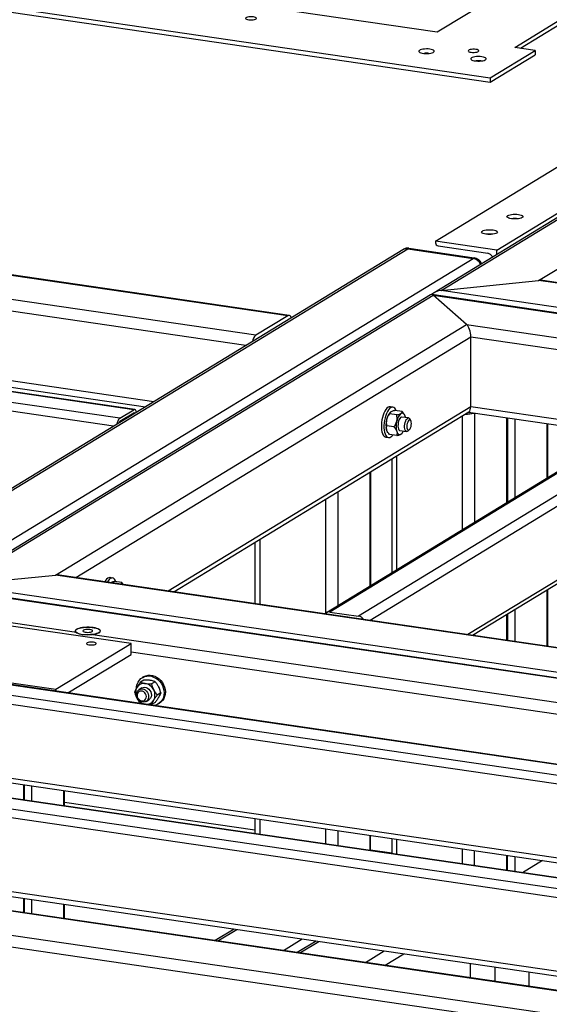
# Model space of a CAD drawing. Header units: millimetres. Extents: x 5 to 589, y 5 to 415.
# Tile 17 of 85: x 130 to 151, y 302 to 339. Entities that reach past the tile are written whole.
import ezdxf

# ---------------------------------------------------------------- set-up
doc = ezdxf.new("R2010")
doc.units = ezdxf.units.MM
doc.layers.add('TRAIT-FORT', color=4, linetype='Continuous', lineweight=25)

msp = doc.modelspace()

# ---------------------------------------------------------------- linework, layer by layer
at = {"layer": 'TRAIT-FORT', "color": 4, "linetype": 'Continuous', "lineweight": 25}
for p, q in [((100.773, 344.192), (148.427, 337.236)), ((100.773, 344.026), (148.427, 337.07)), ((170.33, 343.702), (146.285, 329.034)), ((146.555, 329.123), (170.423, 343.683)), ((148.686, 330.66), (170.072, 343.705)), ((146.343, 331.002), (164.864, 342.3)), ((150.277, 329.504), (171.7, 342.573)), ((130.681, 341.284), (146.41, 338.988)), ((146.41, 338.988), (149.709, 341)), ((149.364, 338.398), (151.083, 339.446)), ((149.584, 338.366), (151.083, 339.281)), ((148.427, 337.236), (150.146, 338.284)), ((150.146, 338.284), (149.364, 338.398)), ((150.146, 338.284), (150.146, 338.118)), ((148.427, 337.07), (150.146, 338.118)), ((148.427, 337.236), (148.427, 337.07)), ((145.101, 330.674), (124.433, 318.067)), ((124.508, 318.037), (145.282, 330.709)), ((145.139, 330.698), (145.101, 330.674)), ((145.282, 330.709), (145.32, 330.733)), ((145.282, 330.709), (147.782, 330.345)), ((145.32, 330.733), (147.82, 330.368)), ((148.686, 330.66), (146.343, 331.002)), ((146.343, 331.002), (146.343, 330.94)), ((146.44, 330.822), (148.335, 330.545)), ((148.686, 330.499), (148.686, 330.66)), ((140.712, 328.158), (124.696, 330.495)), ((140.762, 328.17), (124.747, 330.508)), ((125.785, 316.926), (147.782, 330.345)), ((147.782, 330.345), (147.82, 330.368)), ((139.489, 327.412), (123.474, 329.75)), ((139.11, 327.02), (123.322, 329.325)), ((146.555, 329.123), (150.277, 329.504)), ((154.501, 328.887), (150.277, 329.504)), ((154.602, 328.892), (150.43, 329.501)), ((146.157, 328.956), (127.859, 317.794)), ((128.129, 317.884), (146.249, 328.937)), ((207.884, 319.959), (146.197, 328.964)), ((147.527, 327.827), (146.249, 328.937)), ((146.249, 328.937), (207.731, 319.962)), ((190.459, 322.714), (146.555, 329.123)), ((140.712, 328.158), (139.489, 327.412)), ((131.851, 318.264), (147.527, 327.827)), ((147.527, 327.827), (204.01, 319.582)), ((132.628, 318.17), (147.687, 327.356)), ((147.686, 324.7), (147.687, 327.356)), ((147.687, 327.356), (157.172, 325.971)), ((134.831, 324.57), (118.815, 326.908)), ((134.868, 324.579), (118.853, 326.917)), ((134.296, 324.244), (118.281, 326.582)), ((135.597, 324.877), (123.321, 326.669)), ((134.065, 323.942), (118.166, 326.263)), ((123.424, 326.418), (135.285, 324.686)), ((157.551, 326.202), (142.18, 316.826)), ((157.687, 326.228), (142.316, 316.852)), ((158.78, 326.069), (143.409, 316.692)), ((159.015, 325.785), (143.846, 316.533)), ((136.141, 317.657), (147.686, 324.7)), ((144.718, 324.673), (144.621, 324.687)), ((147.686, 324.7), (153.659, 323.828)), ((134.296, 324.244), (134.831, 324.57)), ((134.83, 324.446), (134.296, 324.12)), ((134.771, 324.373), (134.723, 324.38)), ((136.367, 317.624), (147.619, 324.488)), ((144.862, 324.374), (144.586, 324.414)), ((144.611, 324.469), (144.608, 324.466)), ((145.072, 324.501), (144.796, 324.542)), ((145.316, 324.256), (145.062, 324.293)), ((145.156, 324.386), (145.149, 324.399)), ((147.373, 319.993), (147.374, 324.338)), ((147.601, 324.476), (153.347, 323.638)), ((147.838, 320.277), (147.839, 324.442)), ((149.06, 321.023), (149.061, 324.263)), ((149.096, 321.044), (149.096, 324.258)), ((144.757, 323.915), (144.482, 323.956)), ((145.399, 324.155), (145.362, 324.219)), ((149.366, 324.219), (149.366, 321.209)), ((150.588, 324.04), (150.588, 321.955)), ((150.623, 321.976), (150.624, 324.035)), ((144.451, 323.525), (144.549, 323.511)), ((144.502, 323.741), (144.509, 323.728)), ((144.862, 323.585), (144.586, 323.625)), ((144.987, 323.777), (145.241, 323.74)), ((145.024, 323.641), (145.046, 323.657)), ((145.047, 323.657), (145.05, 323.661)), ((145.295, 323.762), (145.349, 323.812)), ((144.873, 318.468), (144.873, 322.813)), ((159.014, 322.963), (147.579, 315.988)), ((147.748, 315.963), (158.916, 322.775)), ((144.678, 322.694), (144.678, 318.349)), ((143.835, 322.18), (143.835, 317.835)), ((143.87, 317.857), (143.871, 322.201)), ((142.613, 321.434), (142.613, 317.09)), ((142.148, 321.15), (142.147, 316.801)), ((139.453, 319.506), (139.452, 317.174)), ((139.648, 319.625), (139.647, 317.145)), ((128.129, 317.884), (131.851, 318.264)), ((188.333, 310.019), (131.851, 318.264)), ((188.281, 310.046), (132.004, 318.261)), ((189.611, 308.909), (128.129, 317.884)), ((134.026, 318.15), (133.928, 318.164)), ((134.379, 317.979), (134.103, 318.019)), ((134.435, 317.906), (134.379, 317.979)), ((171.881, 311.285), (127.771, 317.724)), ((171.728, 311.288), (127.823, 317.697)), ((150.587, 317.694), (150.587, 315.549)), ((150.622, 315.543), (150.622, 317.716)), ((142.316, 316.852), (143.409, 316.692)), ((149.059, 315.772), (149.059, 316.763)), ((149.095, 315.766), (149.095, 316.784)), ((149.365, 316.949), (149.365, 315.727)), ((132.647, 316.069), (129.101, 316.587)), ((134.73, 315.65), (129.261, 316.448)), ((163.513, 311.563), (133.188, 315.99)), ((147.837, 315.95), (147.837, 316.017)), ((131.865, 313.903), (134.73, 315.65)), ((134.729, 315.235), (134.73, 315.65)), ((161.633, 311.39), (134.729, 315.318)), ((132.319, 313.764), (134.729, 315.235)), ((164.562, 309.043), (126.282, 314.631)), ((164.6, 309.052), (126.32, 314.64)), ((126.397, 314.701), (131.865, 313.903)), ((164.028, 308.717), (125.748, 314.305)), ((135.22, 314.255), (135.086, 314.173)), ((135.205, 314.377), (135.157, 314.348)), ((135.649, 314.192), (135.514, 314.11)), ((163.796, 308.415), (125.633, 313.986)), ((131.865, 313.831), (131.865, 313.903)), ((134.936, 313.95), (134.942, 314.013)), ((135.136, 313.953), (135.031, 313.889)), ((135.863, 313.767), (135.728, 313.685)), ((135.303, 313.443), (135.408, 313.507)), ((135.649, 313.404), (135.514, 313.322)), ((135.768, 313.346), (135.816, 313.375)), ((135.326, 313.325), (135.313, 313.331)), ((158.834, 305.549), (120.554, 311.137)), ((158.872, 305.558), (120.592, 311.146)), ((160.063, 306.138), (125.632, 311.164)), ((158.299, 305.223), (120.019, 310.811)), ((125.709, 310.976), (159.829, 305.995)), ((158.068, 304.921), (119.905, 310.492)), ((130.634, 309.68), (130.634, 310.257)), ((130.67, 309.675), (130.67, 310.252)), ((130.94, 309.635), (130.94, 310.212)), ((132.162, 309.457), (132.162, 310.034)), ((132.197, 309.452), (132.197, 310.029)), ((139.451, 308.526), (132.197, 309.585)), ((139.451, 308.97), (139.451, 308.393)), ((139.646, 308.941), (139.646, 308.364)), ((142.146, 308.576), (142.146, 307.999)), ((142.611, 308.509), (142.611, 307.932)), ((143.833, 308.33), (143.833, 307.753)), ((143.868, 307.748), (143.868, 308.325)), ((144.676, 308.207), (144.676, 307.63)), ((144.871, 307.602), (144.871, 308.179)), ((144.676, 307.648), (143.868, 307.766)), ((147.371, 307.237), (147.371, 307.814)), ((147.836, 307.169), (147.836, 307.746)), ((153.144, 302.078), (114.864, 307.666)), ((153.194, 302.09), (114.914, 307.678)), ((154.335, 302.644), (119.904, 307.67)), ((119.981, 307.481), (154.101, 302.501)), ((149.058, 306.99), (149.058, 307.567)), ((149.093, 306.985), (149.093, 307.562)), ((149.363, 307.523), (149.363, 306.946)), ((150.427, 307.368), (149.664, 306.902)), ((151.922, 301.332), (113.642, 306.92)), ((151.543, 300.94), (113.489, 306.495)), ((130.634, 305.383), (130.634, 305.926)), ((130.669, 305.378), (130.669, 305.921)), ((130.939, 305.339), (130.939, 305.882)), ((132.161, 305.16), (132.161, 305.704)), ((132.196, 305.155), (132.196, 305.698)), ((138.662, 304.755), (137.943, 304.316)), ((138.043, 304.302), (138.762, 304.74)), ((140.543, 303.937), (141.262, 304.375)), ((141.787, 304.298), (141.068, 303.86)), ((141.168, 303.845), (141.887, 304.284)), ((143.668, 303.481), (144.386, 303.919)), ((144.419, 303.371), (145.138, 303.809)), ((147.682, 302.894), (147.682, 303.438)), ((148.61, 303.302), (148.61, 302.759)), ((149.914, 302.569), (149.914, 303.112))]:
    msp.add_line(p, q, dxfattribs=at)
at = {"layer": 'TRAIT-FORT', "color": 4, "linetype": 'Continuous', "lineweight": 25, "flags": 128}
for points in [[(139.395, 339.56), (139.34, 339.566), (139.282, 339.566), (139.226, 339.562), (139.176, 339.553), (139.137, 339.54), (139.111, 339.524), (139.101, 339.507), (139.108, 339.49), (139.131, 339.474), (139.168, 339.461), (139.216, 339.451), (139.271, 339.446), (139.329, 339.445), (139.386, 339.45), (139.435, 339.459), (139.475, 339.471), (139.5, 339.487), (139.51, 339.504), (139.503, 339.521), (139.48, 339.537), (139.444, 339.551), (139.395, 339.56)], [(146.126, 338.33), (146.062, 338.337), (145.994, 338.339), (145.926, 338.336), (145.863, 338.329), (145.806, 338.318), (145.76, 338.303), (145.726, 338.285), (145.708, 338.266), (145.704, 338.245), (145.717, 338.225), (145.745, 338.207), (145.786, 338.191), (145.839, 338.178), (145.9, 338.169), (145.966, 338.164), (146.034, 338.164), (146.1, 338.169), (146.161, 338.179), (146.213, 338.192), (146.253, 338.208), (146.279, 338.227), (146.29, 338.247), (146.286, 338.267), (146.265, 338.287), (146.231, 338.304), (146.183, 338.319), (146.126, 338.33)], [(147.883, 338.321), (147.828, 338.327), (147.77, 338.327), (147.713, 338.323), (147.664, 338.314), (147.624, 338.301), (147.599, 338.285), (147.589, 338.268), (147.596, 338.251), (147.619, 338.235), (147.655, 338.222), (147.704, 338.212), (147.759, 338.207), (147.817, 338.206), (147.873, 338.211), (147.923, 338.22), (147.962, 338.232), (147.988, 338.248), (147.998, 338.265), (147.991, 338.282), (147.968, 338.298), (147.931, 338.312), (147.883, 338.321)], [(148.11, 338.04), (148.046, 338.047), (147.978, 338.049), (147.911, 338.047), (147.847, 338.039), (147.79, 338.028), (147.744, 338.013), (147.711, 337.995), (147.692, 337.976), (147.689, 337.956), (147.701, 337.936), (147.729, 337.917), (147.77, 337.901), (147.823, 337.888), (147.884, 337.879), (147.951, 337.875), (148.019, 337.875), (148.085, 337.88), (148.145, 337.889), (148.197, 337.902), (148.237, 337.919), (148.263, 337.937), (148.275, 337.957), (148.27, 337.978), (148.25, 337.997), (148.215, 338.015), (148.168, 338.029), (148.11, 338.04)], [(149.099, 331.981), (149.135, 331.999), (149.184, 332.013), (149.242, 332.024), (149.306, 332.03), (149.374, 332.032), (149.442, 332.03), (149.506, 332.023), (149.563, 332.012), (149.611, 331.998), (149.647, 331.98), (149.669, 331.961), (149.676, 331.941), (149.668, 331.921), (149.646, 331.902), (149.609, 331.884), (149.56, 331.87), (149.503, 331.859), (149.438, 331.853), (149.37, 331.851), (149.303, 331.853), (149.238, 331.86), (149.181, 331.871), (149.133, 331.885), (149.097, 331.903), (149.075, 331.922), (149.068, 331.942), (149.076, 331.962), (149.099, 331.981)], [(148.129, 331.39), (148.165, 331.407), (148.214, 331.421), (148.272, 331.432), (148.336, 331.438), (148.404, 331.441), (148.472, 331.438), (148.536, 331.431), (148.593, 331.42), (148.641, 331.406), (148.677, 331.389), (148.699, 331.369), (148.706, 331.349), (148.698, 331.329), (148.676, 331.31), (148.639, 331.293), (148.59, 331.278), (148.533, 331.268), (148.468, 331.261), (148.4, 331.259), (148.333, 331.261), (148.268, 331.268), (148.211, 331.279), (148.163, 331.294), (148.127, 331.311), (148.105, 331.33), (148.098, 331.35), (148.106, 331.371), (148.129, 331.39)], [(140.842, 328.077), (140.839, 328.088), (140.82, 328.126), (140.796, 328.153), (140.77, 328.168), (140.741, 328.169), (140.712, 328.158)], [(144.621, 324.687), (144.617, 324.687), (144.575, 324.684), (144.533, 324.664), (144.49, 324.63), (144.449, 324.581), (144.411, 324.519), (144.375, 324.446), (144.344, 324.363), (144.318, 324.274), (144.299, 324.18), (144.285, 324.084), (144.279, 323.988), (144.279, 323.896), (144.287, 323.81), (144.301, 323.731), (144.322, 323.663), (144.349, 323.607), (144.38, 323.565), (144.416, 323.537), (144.451, 323.525)], [(144.848, 324.534), (144.848, 324.535), (144.821, 324.591), (144.789, 324.633), (144.754, 324.661), (144.714, 324.673), (144.673, 324.669), (144.63, 324.65), (144.588, 324.615), (144.547, 324.566), (144.508, 324.504), (144.473, 324.431), (144.442, 324.349), (144.416, 324.259), (144.396, 324.165), (144.383, 324.069), (144.377, 323.974), (144.377, 323.882), (144.385, 323.795), (144.399, 323.717), (144.42, 323.649), (144.446, 323.593), (144.478, 323.55), (144.514, 323.523), (144.553, 323.511), (144.594, 323.514), (144.637, 323.534), (144.679, 323.568), (144.713, 323.607)], [(134.938, 324.475), (134.936, 324.481), (134.926, 324.518), (134.912, 324.547), (134.894, 324.567), (134.874, 324.578), (134.853, 324.579), (134.831, 324.57)], [(145.062, 324.293), (145.039, 324.291), (145.01, 324.273), (144.982, 324.241), (144.957, 324.195), (144.936, 324.14), (144.921, 324.078), (144.912, 324.013), (144.91, 323.949), (144.915, 323.891), (144.928, 323.842), (144.946, 323.805), (144.969, 323.783), (144.987, 323.777)], [(145.181, 324.328), (145.168, 324.363), (145.153, 324.392), (145.135, 324.415), (145.115, 324.432), (145.094, 324.441), (145.071, 324.444), (145.048, 324.44), (145.024, 324.429)], [(145.295, 323.762), (145.285, 323.754), (145.257, 323.74), (145.229, 323.743), (145.205, 323.761), (145.185, 323.795), (145.172, 323.841), (145.165, 323.897), (145.165, 323.96), (145.172, 324.024), (145.186, 324.088), (145.205, 324.145), (145.229, 324.193), (145.257, 324.229), (145.285, 324.251), (145.314, 324.256), (145.34, 324.245), (145.362, 324.219)], [(145.195, 324.274), (145.192, 324.288), (145.181, 324.328)], [(145.423, 324.042), (145.419, 324.092), (145.409, 324.134), (145.393, 324.165), (145.373, 324.181), (145.349, 324.182), (145.325, 324.167), (145.301, 324.137), (145.281, 324.096), (145.265, 324.046), (145.254, 323.992), (145.251, 323.937), (145.254, 323.886), (145.264, 323.844), (145.28, 323.814), (145.301, 323.798), (145.325, 323.797), (145.349, 323.812), (145.372, 323.841), (145.393, 323.882), (145.409, 323.932), (145.419, 323.987), (145.423, 324.042)], [(144.502, 323.741), (144.49, 323.764), (144.477, 323.799)], [(144.867, 323.742), (144.88, 323.707), (144.896, 323.678), (144.914, 323.655), (144.934, 323.638), (144.955, 323.628), (144.977, 323.625), (145.001, 323.63), (145.024, 323.641)], [(133.928, 318.164), (133.924, 318.165), (133.883, 318.161), (133.84, 318.142), (133.798, 318.107), (133.757, 318.058), (133.726, 318.01)], [(134.155, 318.011), (134.155, 318.012), (134.128, 318.068), (134.097, 318.111), (134.061, 318.138), (134.022, 318.151), (133.98, 318.147), (133.938, 318.127), (133.895, 318.093), (133.854, 318.044), (133.823, 317.996)], [(133.291, 316.257), (133.211, 316.267), (133.126, 316.271), (133.041, 316.271), (132.956, 316.267), (132.876, 316.258), (132.802, 316.245), (132.737, 316.229), (132.683, 316.209), (132.642, 316.186), (132.615, 316.162), (132.603, 316.137), (132.607, 316.111), (132.625, 316.086), (132.658, 316.063), (132.705, 316.041), (132.764, 316.022), (132.833, 316.007), (132.91, 315.996), (132.993, 315.989), (133.078, 315.987), (133.163, 315.989), (133.246, 315.995), (133.324, 316.006), (133.393, 316.021), (133.453, 316.04), (133.501, 316.061), (133.535, 316.084), (133.554, 316.109), (133.559, 316.135), (133.548, 316.16), (133.522, 316.185), (133.481, 316.207), (133.428, 316.227), (133.364, 316.244), (133.291, 316.257)], [(132.647, 316.069), (132.618, 316.094), (132.604, 316.119), (132.606, 316.145), (132.623, 316.171), (132.656, 316.195), (132.702, 316.217), (132.762, 316.236), (132.832, 316.251), (132.91, 316.263), (132.994, 316.27), (133.08, 316.272), (133.167, 316.27), (133.251, 316.263), (133.329, 316.251), (133.399, 316.236), (133.459, 316.217), (133.505, 316.195), (133.538, 316.171), (133.556, 316.145), (133.558, 316.119), (133.544, 316.094), (133.515, 316.069), (133.471, 316.047), (133.415, 316.027), (133.347, 316.011), (133.271, 315.998), (133.188, 315.99)], [(133.162, 316.179), (133.109, 316.184), (133.054, 316.184), (133.002, 316.179), (132.956, 316.17), (132.921, 316.157), (132.901, 316.142), (132.896, 316.126), (132.908, 316.109), (132.936, 316.095), (132.976, 316.084), (133.025, 316.077), (133.08, 316.074), (133.134, 316.077), (133.184, 316.084), (133.225, 316.095), (133.252, 316.109), (133.265, 316.125), (133.261, 316.141), (133.241, 316.157), (133.207, 316.169), (133.162, 316.179)], [(133.3, 315.7), (133.247, 315.705), (133.192, 315.705), (133.139, 315.701), (133.094, 315.691), (133.059, 315.679), (133.039, 315.663), (133.034, 315.647), (133.046, 315.631), (133.074, 315.617), (133.114, 315.606), (133.163, 315.598), (133.218, 315.596), (133.272, 315.598), (133.322, 315.605), (133.362, 315.616), (133.39, 315.63), (133.403, 315.646), (133.399, 315.663), (133.379, 315.678), (133.345, 315.691), (133.3, 315.7)], [(134.942, 314.013), (134.963, 314.1), (134.998, 314.179), (135.046, 314.25), (135.104, 314.31), (135.173, 314.357), (135.249, 314.39), (135.332, 314.408), (135.418, 314.411), (135.505, 314.399), (135.591, 314.371), (135.673, 314.33), (135.75, 314.275), (135.819, 314.208), (135.878, 314.132), (135.926, 314.047), (135.961, 313.958), (135.983, 313.865), (135.99, 313.771), (135.983, 313.68), (135.962, 313.594), (135.927, 313.514), (135.88, 313.443), (135.821, 313.383), (135.753, 313.336), (135.676, 313.303), (135.599, 313.286)], [(135.205, 314.377), (135.221, 314.386), (135.297, 314.419), (135.379, 314.437), (135.465, 314.44), (135.552, 314.428), (135.638, 314.401), (135.721, 314.359), (135.797, 314.304), (135.866, 314.237), (135.926, 314.161), (135.973, 314.076), (136.009, 313.987), (136.03, 313.894), (136.038, 313.801), (136.031, 313.709), (136.01, 313.623), (135.975, 313.543), (135.928, 313.472), (135.869, 313.412), (135.816, 313.375)], [(134.932, 313.7), (134.94, 313.761), (134.961, 313.816), (134.996, 313.861), (135.041, 313.895), (135.094, 313.913), (135.152, 313.917), (135.211, 313.904), (135.267, 313.877), (135.316, 313.836), (135.356, 313.785), (135.385, 313.726), (135.399, 313.663), (135.399, 313.601), (135.385, 313.543), (135.356, 313.492), (135.316, 313.452), (135.266, 313.426), (135.211, 313.415), (135.152, 313.42), (135.094, 313.44), (135.041, 313.474), (134.996, 313.521), (134.961, 313.576), (134.94, 313.637), (134.932, 313.7)], [(134.962, 313.674), (134.969, 313.621), (134.99, 313.569), (135.023, 313.524), (135.065, 313.489), (135.113, 313.467), (135.163, 313.46), (135.211, 313.468), (135.253, 313.491), (135.286, 313.526), (135.307, 313.571), (135.314, 313.623), (135.307, 313.677), (135.286, 313.728), (135.253, 313.773), (135.211, 313.808), (135.163, 313.83), (135.113, 313.837), (135.065, 313.829), (135.023, 313.807), (134.99, 313.771), (134.969, 313.726), (134.962, 313.674)], [(135.136, 313.953), (135.186, 313.974), (135.242, 313.981), (135.301, 313.973), (135.358, 313.949), (135.41, 313.911), (135.452, 313.862), (135.484, 313.805), (135.502, 313.743), (135.506, 313.68), (135.495, 313.621), (135.47, 313.568), (135.432, 313.525), (135.408, 313.507)]]:
    msp.add_lwpolyline(points, dxfattribs=at)
at = {"layer": 'TRAIT-FORT', "color": 4, "linetype": 'Continuous', "lineweight": 25}
for centre, radius, start, end in [((145.997, 337.22), 0.953, 84.3704, 95.6079), ((147.981, 336.931), 0.953, 84.3704, 95.6079), ((149.372, 330.894), 0.973, 82.7088, 97.2695), ((148.402, 330.302), 0.973, 82.7069, 97.2714), ((145.239, 330.444), 0.269, 80.8741, 121.0238), ((145.278, 330.467), 0.269, 80.8741, 121.0238), ((146.463, 330.94), 0.12, 179.9745, 259.2328), ((147.715, 329.975), 0.375, 22.4316, 79.7818), ((147.754, 329.999), 0.375, 22.4316, 79.7818), ((148.293, 330.314), 0.235, 19.9339, 79.7462), ((139.768, 327.105), 0.415, 132.1935, 170.7101), ((134.846, 324.422), 0.0279, 24.9634, 122.9448), ((145.002, 324.109), 0.532, 137.855, 170.8786), ((145.343, 324.07), 0.48, 131.5284, 172.0557), ((147.537, 325.267), 0.865, 266.3585, 288.3332), ((147.544, 324.849), 0.393, 273.4218, 285.2849), ((134.559, 323.981), 0.372, 135.0028, 174.2841), ((134.37, 324.026), 0.119, 128.5559, 164.3213), ((145.253, 323.996), 0.801, 165.7355, 194.2429), ((145.643, 323.939), 0.801, 165.7355, 194.2429), ((144.84, 323.888), 0.309, 306.6889, 334.9048), ((134.38, 317.845), 0.077, 55.4229, 107.9666), ((142.284, 316.656), 0.199, 80.6831, 140.234), ((143.362, 316.42), 0.276, 32.653, 80.09), ((135.221, 313.815), 0.313, 80.5744, 149.5242), ((135.195, 313.689), 0.442, 25.6344, 79.9358), ((135.315, 313.777), 0.415, 151.6137, 208.3646), ((135.228, 313.683), 0.415, 331.6137, 28.3646), ((135.349, 313.771), 0.442, 205.6344, 259.9358), ((135.323, 313.645), 0.313, 260.5744, 329.5242)]:
    msp.add_arc(centre, radius, start, end, dxfattribs=at)
for centre, major_axis, ratio, start_param, end_param in [((150.277, 329.172), (0.461, 0.094), 0.698974, 1.094175, 1.428913), ((150.277, 329.172), (0.461, 0.094), 0.698974, 1.094175, 1.428913), ((146.249, 328.605), (-0.073, 0.359), 0.3958, 5.806564, 6.425069), ((146.249, 328.605), (-0.073, 0.359), 0.3958, 5.806564, 6.425069), ((146.555, 328.791), (0.461, 0.094), 0.698974, 1.428913, 2.315047), ((146.555, 328.791), (0.461, 0.094), 0.698974, 1.428913, 2.315047), ((147.527, 327.495), (-0.073, 0.359), 0.3958, 4.235768, 5.806564), ((147.527, 327.495), (-0.073, 0.359), 0.3958, 4.235768, 5.806564), ((147.527, 324.839), (-0.073, 0.359), 0.3958, 3.283476, 4.235768), ((147.527, 324.839), (-0.073, 0.359), 0.3958, 3.283476, 4.235768), ((131.851, 317.932), (0.461, 0.094), 0.698974, 1.094175, 1.428913), ((131.851, 317.932), (0.461, 0.094), 0.698974, 1.094175, 1.428913)]:
    msp.add_ellipse(centre, major_axis=major_axis, ratio=ratio, start_param=start_param, end_param=end_param, dxfattribs=at)
for points, knots in [([(144.586, 324.414), (144.566, 324.384), (144.524, 324.325), (144.49, 324.248), (144.479, 324.203), (144.477, 324.193)], [0, 0, 0, 0, 0.432385, 0.879554, 1, 1, 1, 1]), ([(144.634, 324.486), (144.632, 324.485), (144.618, 324.476), (144.598, 324.458), (144.589, 324.437), (144.586, 324.423), (144.586, 324.417), (144.586, 324.414)], [0, 0, 0, 0, 0.048367, 0.399313, 0.762932, 0.881377, 1, 1, 1, 1]), ([(144.796, 324.542), (144.772, 324.536), (144.728, 324.525), (144.672, 324.507), (144.647, 324.493), (144.634, 324.486)], [0, 0, 0, 0, 0.370457, 0.681018, 1, 1, 1, 1]), ([(144.862, 324.374), (144.878, 324.377), (144.916, 324.386), (144.971, 324.403), (145.007, 324.419), (145.023, 324.428), (145.024, 324.429)], [0, 0, 0, 0, 0.237039, 0.589019, 0.951631, 1, 1, 1, 1]), ([(144.867, 324.136), (144.873, 324.177), (144.885, 324.258), (144.87, 324.335), (144.862, 324.374)], [0, 0, 0, 0, 0.504, 1, 1, 1, 1]), ([(145.024, 324.429), (145.034, 324.436), (145.055, 324.451), (145.07, 324.475), (145.071, 324.492), (145.072, 324.501)], [0, 0, 0, 0, 0.3099902, 0.6295459, 1, 1, 1, 1]), ([(145.147, 324.398), (145.144, 324.404), (145.128, 324.439), (145.097, 324.473), (145.072, 324.501)], [0, 0, 0, 0, 0.1755248, 1, 1, 1, 1]), ([(144.477, 324.193), (144.471, 324.152), (144.459, 324.071), (144.474, 323.994), (144.482, 323.956)], [0, 0, 0, 0, 0.504, 1, 1, 1, 1]), ([(144.477, 323.799), (144.471, 323.827), (144.459, 323.884), (144.474, 323.932), (144.482, 323.956)], [0, 0, 0, 0, 0.504, 1, 1, 1, 1]), ([(144.757, 323.915), (144.771, 323.935), (144.792, 323.964), (144.816, 324.005), (144.839, 324.049), (144.854, 324.088), (144.864, 324.122), (144.866, 324.131), (144.867, 324.136)], [0, 0, 0, 0, 0.287529, 0.432261, 0.575448, 0.879653, 0.939787, 1, 1, 1, 1]), ([(144.757, 323.915), (144.778, 323.891), (144.82, 323.841), (144.853, 323.782), (144.865, 323.749), (144.867, 323.742)], [0, 0, 0, 0, 0.432385, 0.879554, 1, 1, 1, 1]), ([(144.586, 323.625), (144.566, 323.65), (144.524, 323.7), (144.49, 323.759), (144.479, 323.792), (144.477, 323.799)], [0, 0, 0, 0, 0.432385, 0.879554, 1, 1, 1, 1]), ([(144.867, 323.742), (144.873, 323.713), (144.885, 323.657), (144.87, 323.609), (144.862, 323.585)], [0, 0, 0, 0, 0.504, 1, 1, 1, 1]), ([(144.862, 323.585), (144.877, 323.589), (144.916, 323.598), (144.971, 323.615), (145.007, 323.63), (145.022, 323.64), (145.024, 323.641)], [0, 0, 0, 0, 0.237039, 0.589019, 0.951631, 1, 1, 1, 1]), ([(134.103, 318.019), (134.079, 318.013), (134.036, 318.002), (133.989, 317.987), (133.97, 317.978), (133.965, 317.975)], [0, 0, 0, 0, 0.4530285, 0.8328108, 1, 1, 1, 1]), ([(134.348, 317.919), (134.352, 317.922), (134.366, 317.932), (134.377, 317.952), (134.378, 317.97), (134.379, 317.979)], [0, 0, 0, 0, 0.15624, 0.547, 1, 1, 1, 1]), ([(133.188, 315.99), (133.159, 315.988), (133.1, 315.983), (132.989, 315.976), (132.859, 315.981), (132.728, 316.021), (132.674, 316.053), (132.647, 316.069)], [0, 0, 0, 0, 0.134567, 0.2742, 0.51581, 0.756177, 1, 1, 1, 1]), ([(135.086, 314.173), (135.064, 314.144), (135.021, 314.085), (134.977, 314.018), (134.955, 313.982), (134.95, 313.974)], [0, 0, 0, 0, 0.432385, 0.879554, 1, 1, 1, 1]), ([(135.086, 314.173), (135.105, 314.166), (135.141, 314.153), (135.203, 314.136), (135.249, 314.128), (135.272, 314.124)], [0, 0, 0, 0, 0.370457, 0.681018, 1, 1, 1, 1]), ([(135.463, 314.241), (135.439, 314.244), (135.391, 314.25), (135.308, 314.254), (135.251, 314.255), (135.22, 314.255)], [0, 0, 0, 0, 0.3099902, 0.6295459, 1, 1, 1, 1]), ([(135.272, 314.124), (135.275, 314.124), (135.305, 314.12), (135.366, 314.114), (135.435, 314.111), (135.485, 314.11), (135.504, 314.11), (135.514, 314.11)], [0, 0, 0, 0, 0.048367, 0.399313, 0.762932, 0.881377, 1, 1, 1, 1]), ([(135.649, 314.192), (135.637, 314.197), (135.606, 314.208), (135.55, 314.225), (135.497, 314.236), (135.466, 314.24), (135.463, 314.241)], [0, 0, 0, 0, 0.237039, 0.589019, 0.951631, 1, 1, 1, 1]), ([(135.514, 314.11), (135.522, 314.077), (135.539, 314.01), (135.568, 313.932), (135.589, 313.889), (135.593, 313.88)], [0, 0, 0, 0, 0.432385, 0.879554, 1, 1, 1, 1]), ([(135.784, 313.997), (135.764, 314.033), (135.723, 314.106), (135.674, 314.164), (135.649, 314.192)], [0, 0, 0, 0, 0.504, 1, 1, 1, 1]), ([(134.95, 313.974), (134.933, 313.943), (134.899, 313.882), (134.881, 313.834), (134.871, 313.81)], [0, 0, 0, 0, 0.504, 1, 1, 1, 1]), ([(134.95, 313.58), (134.933, 313.618), (134.899, 313.695), (134.881, 313.772), (134.871, 313.81)], [0, 0, 0, 0, 0.504, 1, 1, 1, 1]), ([(135.593, 313.88), (135.614, 313.844), (135.654, 313.772), (135.704, 313.713), (135.728, 313.685)], [0, 0, 0, 0, 0.504, 1, 1, 1, 1]), ([(135.863, 313.767), (135.858, 313.789), (135.85, 313.822), (135.837, 313.867), (135.821, 313.912), (135.806, 313.951), (135.791, 313.983), (135.786, 313.992), (135.784, 313.997)], [0, 0, 0, 0, 0.287529, 0.432261, 0.575448, 0.879653, 0.939787, 1, 1, 1, 1]), ([(135.863, 313.767), (135.855, 313.746), (135.839, 313.704), (135.809, 313.646), (135.788, 313.61), (135.784, 313.603)], [0, 0, 0, 0, 0.432385, 0.879554, 1, 1, 1, 1]), ([(135.086, 313.384), (135.064, 313.409), (135.021, 313.461), (134.977, 313.529), (134.955, 313.571), (134.95, 313.58)], [0, 0, 0, 0, 0.432385, 0.879554, 1, 1, 1, 1]), ([(135.086, 313.384), (135.105, 313.377), (135.141, 313.364), (135.203, 313.347), (135.249, 313.34), (135.272, 313.336)], [0, 0, 0, 0, 0.370457, 0.681018, 1, 1, 1, 1]), ([(135.514, 313.322), (135.522, 313.343), (135.539, 313.385), (135.568, 313.443), (135.589, 313.479), (135.593, 313.486)], [0, 0, 0, 0, 0.432385, 0.879554, 1, 1, 1, 1]), ([(135.593, 313.486), (135.614, 313.519), (135.654, 313.584), (135.704, 313.651), (135.728, 313.685)], [0, 0, 0, 0, 0.504, 1, 1, 1, 1]), ([(135.784, 313.603), (135.764, 313.57), (135.723, 313.504), (135.673, 313.437), (135.649, 313.404)], [0, 0, 0, 0, 0.504, 1, 1, 1, 1]), ([(135.272, 313.336), (135.275, 313.335), (135.305, 313.331), (135.366, 313.325), (135.444, 313.322), (135.494, 313.322), (135.514, 313.322)], [0, 0, 0, 0, 0.048369, 0.39933, 0.762965, 1, 1, 1, 1])]:
    msp.add_open_spline(points, degree=3, knots=knots, dxfattribs=at)

doc.saveas('drawing.dxf')
